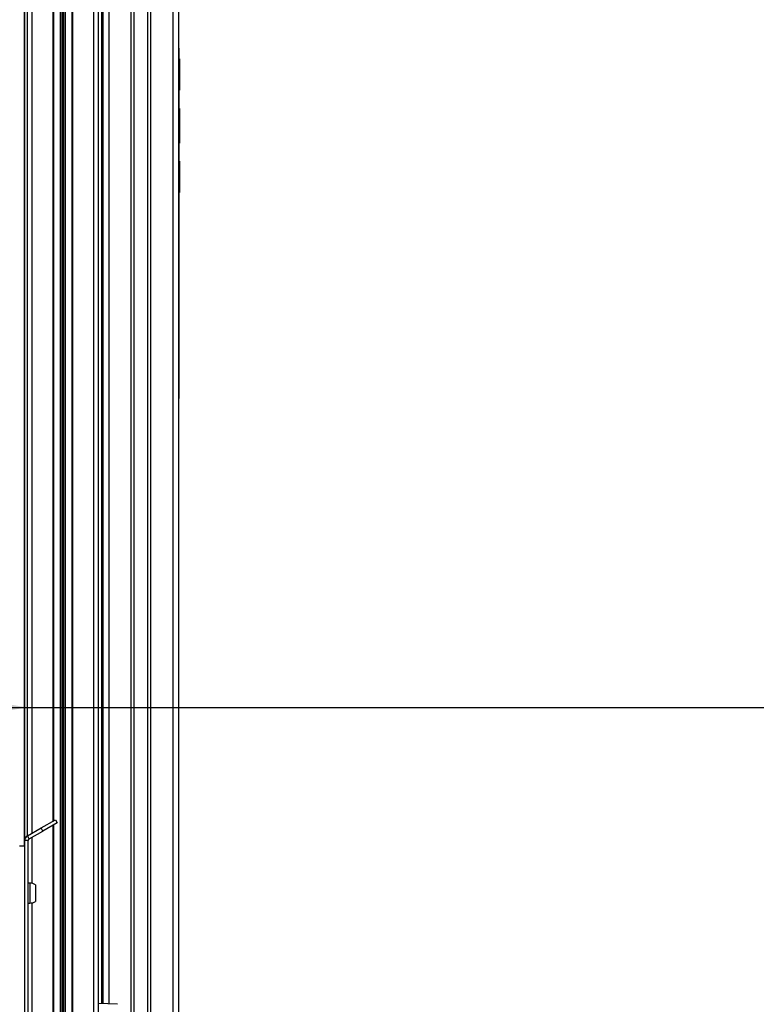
# Model space of a CAD drawing. Header units: millimetres. Extents: x 0 to 420, y 0 to 297.
# Tile 48 of 64: x 325 to 343, y 176 to 200. Entities that reach past the tile are written whole.
import ezdxf

# ---------------------------------------------------------------- set-up
doc = ezdxf.new("R2010")
doc.units = ezdxf.units.MM
doc.layers.add('QUOTE', color=174, linetype='Continuous')
doc.styles.add('SLDTEXTSTYLE3', font='TXT', dxfattribs={"width": 0.75})
doc.dimstyles.new('SLDDIMSTYLE0', dxfattribs={"dimtxt": 3, "dimasz": 3, "dimexe": 0, "dimexo": 0.0625, "dimgap": 0.75, "dimtad": 1, "dimlfac": 17.580319, "dimrnd": 1e-09, "dimzin": 12, "dimdsep": 46, "dimtxsty": 'SLDTEXTSTYLE3', "dimsah": 1, "dimcen": 0.09, "dimadec": 0, "dimazin": 3, "dimtfac": 1, "dimtdec": 3, "dimtofl": 0, "dimtmove": 0, "dimatfit": 3, "dimfxl": 0, "dimfrac": 2, "dimtolj": 1, "dimtzin": 12, "dimarcsym": 0})

# ---------------------------------------------------------------- blocks, each defined once
blk = doc.blocks.new('_D')
at = {"layer": 'QUOTE'}
for p, q in [((299.736, 183.241), (325.447, 183.241)), ((325.447, 183.241), (371.811, 183.241))]:
    blk.add_line(p, q, dxfattribs=at)
for points in [[(299.736, 183.241), (302.736, 182.741), (302.736, 183.741)], [(325.447, 183.241), (322.447, 183.741), (322.447, 182.741)]]:
    blk.add_solid(points, dxfattribs=at)
at = {"layer": 'QUOTE', "insert": (365.161, 187.109), "char_height": 3, "attachment_point": 1, "style": 'SLDTEXTSTYLE3'}
blk.add_mtext('452', dxfattribs=at)

msp = doc.modelspace()

# ---------------------------------------------------------------- linework, layer by layer
at = {"color": 7, "linetype": 'Continuous', "lineweight": 25}
for p, q in [((325.56063, 265.71986), (325.56063, 180.21249)), ((326.06404, 265.71986), (326.06404, 180.50313)), ((326.53616, 265.71986), (326.53616, 174.21451)), ((327.03956, 265.71986), (327.03956, 174.21451)), ((325.44687, 265.64674), (325.44687, 180.14653)), ((327.15332, 265.64674), (327.15332, 174.14138)), ((326.07826, 265.16045), (326.07826, 180.51134)), ((326.23733, 265.16045), (326.23733, 174.15354)), ((326.24738, 265.15778), (326.24738, 174.15338)), ((326.29005, 265.13039), (326.29005, 174.15271)), ((326.31015, 265.13039), (326.31015, 174.15239)), ((326.35282, 265.15778), (326.35282, 174.15172)), ((326.36286, 265.16045), (326.36286, 174.15156)), ((326.52194, 265.16045), (326.52194, 174.14906)), ((325.38309, 264.56454), (325.38309, 179.9133)), ((325.37334, 264.30244), (325.37334, 179.9133)), ((327.24211, 176.1194), (327.24211, 259.05988)), ((327.26709, 212.47812), (327.26709, 176.1182)), ((327.40929, 212.47812), (327.40929, 176.11134)), ((327.94114, 212.47812), (327.94114, 169.53237)), ((328.01223, 212.47812), (328.01223, 169.53237)), ((328.34217, 212.47812), (328.34217, 169.53237)), ((328.41326, 212.47812), (328.41326, 169.53237)), ((328.9451, 212.47812), (328.9451, 169.53237)), ((329.0873, 212.47812), (329.0873, 169.53237)), ((327.24211, 199.09194), (327.25287, 199.09194)), ((327.25287, 199.03506), (327.24211, 199.03506)), ((327.25287, 199.09144), (327.26709, 199.10591)), ((327.25287, 199.09194), (327.25287, 199.09144)), ((327.25287, 199.06426), (327.25287, 199.09144)), ((327.25287, 199.06426), (327.25287, 199.03506)), ((327.25287, 198.01119), (327.25287, 199.03506)), ((329.10153, 199.09144), (329.0873, 199.10591)), ((329.10153, 190.67344), (329.10153, 199.09144)), ((329.1129, 198.84213), (329.10153, 198.84213)), ((329.1129, 198.82791), (329.10153, 198.82791)), ((329.1129, 198.84213), (329.1129, 198.82791)), ((329.1129, 198.82791), (329.1129, 198.12506)), ((327.24211, 198.01119), (327.25287, 198.01119)), ((327.25287, 198.01119), (327.25287, 197.72678)), ((329.10153, 198.12506), (329.1129, 198.12506)), ((329.1129, 198.08239), (329.10153, 198.08239)), ((329.1129, 198.12506), (329.1129, 198.08239)), ((327.24211, 197.72678), (327.25287, 197.72678)), ((327.25287, 197.72678), (327.25287, 197.57248)), ((327.25287, 197.57248), (327.24211, 197.57248)), ((327.25287, 197.57248), (327.25287, 197.12522)), ((329.1129, 197.64872), (329.10153, 197.64872)), ((329.1129, 197.49845), (329.10153, 197.49845)), ((329.1129, 197.49845), (329.1129, 197.45788)), ((329.1129, 197.45788), (329.10153, 197.45788)), ((329.1129, 197.44256), (329.10153, 197.44256)), ((329.10153, 197.43596), (329.1129, 197.43596)), ((329.1129, 197.45788), (329.1129, 197.44256)), ((329.1129, 197.44256), (329.1129, 197.43596)), ((329.1129, 197.43596), (329.1129, 196.85209)), ((327.24211, 197.12522), (327.25287, 197.12522)), ((327.25287, 197.12522), (327.25287, 196.42629)), ((329.1129, 196.85209), (329.10153, 196.85209)), ((329.1129, 196.8129), (329.10153, 196.8129)), ((329.1129, 196.99977), (329.11432, 196.99977)), ((329.1129, 196.85209), (329.1129, 196.8129)), ((327.25287, 196.42629), (327.24211, 196.42629)), ((327.25287, 196.42629), (327.25287, 193.33909)), ((329.10153, 196.38189), (329.1129, 196.38189)), ((329.1129, 196.33923), (329.10153, 196.33923)), ((329.1129, 196.38189), (329.1129, 196.33923)), ((329.1129, 196.33923), (329.1129, 195.63637)), ((329.10153, 195.63637), (329.1129, 195.63637)), ((329.10153, 195.62215), (329.1129, 195.62215)), ((329.1129, 195.63637), (329.1129, 195.62215)), ((327.24211, 193.33909), (327.25287, 193.33909)), ((327.25287, 193.33909), (327.25287, 192.64017)), ((327.25287, 192.64017), (327.24211, 192.64017)), ((327.25287, 192.64017), (327.25287, 192.19291)), ((327.24211, 192.19291), (327.25287, 192.19291)), ((327.25287, 192.19291), (327.25287, 192.0386)), ((327.25287, 192.0386), (327.24211, 192.0386)), ((327.25287, 192.0386), (327.25287, 191.75419)), ((327.25287, 191.75419), (327.24211, 191.75419)), ((327.25287, 191.75419), (327.25287, 190.73032)), ((327.24211, 190.73032), (327.25287, 190.73032)), ((327.25287, 190.67344), (327.24211, 190.67344)), ((327.25287, 190.73032), (327.25287, 190.70112)), ((327.25287, 190.67344), (327.25287, 190.70112)), ((327.26709, 190.65922), (327.25287, 190.67344)), ((329.0873, 190.65922), (329.10153, 190.67344)), ((325.78408, 180.3415), (326.1289, 180.54058)), ((326.17157, 180.46669), (325.82674, 180.26761)), ((326.1289, 180.54058), (326.17157, 180.46669)), ((325.4536, 180.1507), (325.78408, 180.3415)), ((325.49626, 180.0768), (325.82674, 180.26761)), ((325.82674, 180.26761), (325.78408, 180.3415)), ((326.06404, 180.40461), (326.06404, 174.21451)), ((326.07826, 180.41282), (326.07826, 174.15605)), ((325.47531, 180.04052), (325.38999, 180.04052)), ((325.38999, 171.5727), (325.38999, 180.04052)), ((325.49626, 180.0768), (325.4536, 180.1507)), ((325.47531, 171.57419), (325.47531, 180.04052)), ((325.56063, 180.11397), (325.56063, 179.01124)), ((325.26277, 179.9133), (325.38999, 179.9133)), ((325.50944, 179.01563), (325.47531, 179.01563)), ((325.50944, 179.01563), (325.50944, 178.53569)), ((325.64596, 178.97475), (325.64596, 178.57657)), ((325.47531, 178.53569), (325.50944, 178.53569)), ((325.56063, 178.54008), (325.56063, 175.91118)), ((327.61614, 176.10136), (327.15332, 176.12368))]:
    msp.add_line(p, q, dxfattribs=at)
for centre, radius, start, end in [((325.51721, 180.04052), 0.12722, 120, 180), ((325.51721, 180.04052), 0.0419, 120, 180), ((325.51571, 178.78819), 0.22753, 55.078105, 91.578169), ((325.51571, 178.76313), 0.22753, 268.421831, 304.921895)]:
    msp.add_arc(centre, radius, start, end, dxfattribs=at)
msp.add_open_spline([(329.1129, 197.64872), (329.1129, 197.64658), (329.1129, 197.64222), (329.1129, 197.60941), (329.1129, 197.56248), (329.1129, 197.51979), (329.1129, 197.49845)], degree=3, knots=[0, 0, 0, 0, 0.27369707, 0.55566862, 0.77777955, 1, 1, 1, 1], dxfattribs=at)

# ---------------------------------------------------------------- dimensions: what is measured, and where the dimension line sits
at = {"layer": 'QUOTE'}
dim = msp.add_linear_dim(base=(325.44687, 183.24137), p1=(299.7363, 173.13956), p2=(325.44687, 174.14138), dimstyle='SLDDIMSTYLE0', dxfattribs=at)
dim.commit()
dim.dimension.update_dxf_attribs({"geometry": '_D', "text_midpoint": (368.48594, 183.24137), "dimtype": 160})

doc.saveas('drawing.dxf')
